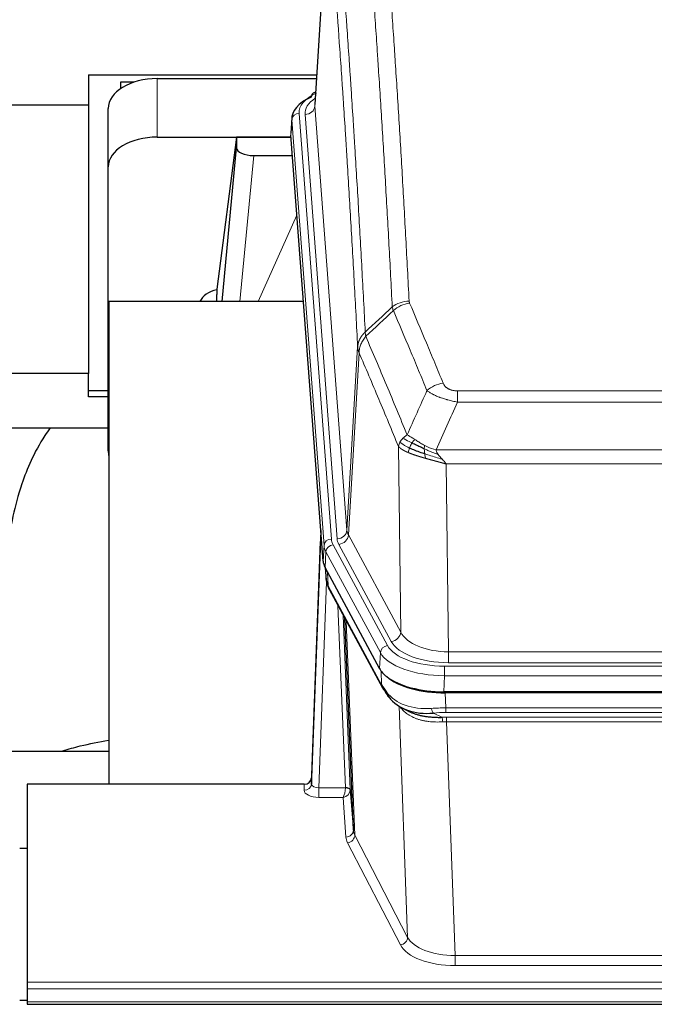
# Model space of a CAD drawing. Header units: inches. Extents: x 0 to 23760, y -13 to 16800.
# Tile 202 of 207: x 20482 to 20741, y 13654 to 14055. Entities that reach past the tile are written whole.
import ezdxf

# ---------------------------------------------------------------- set-up
doc = ezdxf.new("R2010")
doc.units = ezdxf.units.IN
doc.layers.add('254', color=7, linetype='Continuous', true_color=0xffffff)

msp = doc.modelspace()

# ---------------------------------------------------------------- linework, layer by layer
at = {"layer": '254', "color": 2, "linetype": 'Continuous', "lineweight": 25}
for p, q in [((20607.777, 14107.358), (20602.527, 14020.722)), ((20510.295, 14032.847), (20510.295, 14020.707)), ((20510.295, 14032.847), (20603.265, 14032.847)), ((20538.348, 14031.32), (20603.169, 14031.32)), ((20528.977, 14029.901), (20523.295, 14029.901)), ((20523.295, 14029.901), (20523.295, 14027.162)), ((20602.838, 14025.865), (20601.895, 14025.429)), ((20370.487, 14020.707), (20510.295, 14020.707)), ((20510.295, 14020.707), (20510.295, 13911.237)), ((20518.348, 13995.344), (20518.348, 14019.146)), ((20593.148, 14015.371), (20592.767, 14009.089)), ((20538.348, 14007.519), (20592.833, 14007.519)), ((20570.659, 14007.429), (20562.611, 13945.643)), ((20592.841, 14007.429), (20570.659, 14007.429)), ((20570.659, 14007.429), (20570.659, 14003.198)), ((20605.891, 13834.852), (20592.773, 14008.306)), ((20564.748, 13940.542), (20570.659, 14003.198)), ((20577.632, 13999.978), (20593.402, 13999.978)), ((20518.348, 13879.69), (20518.348, 13995.344)), ((20562.61, 13945.637), (20562.611, 13945.643)), ((20562.61, 13945.637), (20562.61, 13943.452)), ((20518.635, 13940.541), (20518.635, 13743.974)), ((20597.904, 13940.541), (20518.635, 13940.541)), ((20510.295, 13911.237), (20446.634, 13911.237)), ((20510.295, 13901.709), (20510.295, 13911.236)), ((20518.349, 13904.118), (20510.295, 13904.118)), ((20518.349, 13901.709), (20510.295, 13901.709)), ((20446.587, 13889.054), (20518.325, 13889.054)), ((20604.954, 13847.233), (20601.196, 13746.595)), ((20601.186, 13744.058), (20604.874, 13842.84)), ((20628.929, 13791.06), (20606.675, 13832.274)), ((20606.803, 13832.038), (20607.166, 13827.236)), ((20607.16, 13827.349), (20606.989, 13831.693)), ((20607.16, 13827.349), (20607.166, 13827.236)), ((20608.304, 13823.44), (20630.051, 13783.164)), ((20618.21, 13725.229), (20614.783, 13811.44)), ((20871.498, 13781.622), (20655.092, 13781.622)), ((20870.906, 13781.14), (20655.683, 13781.14)), ((20638.192, 13774.988), (20640.936, 13773.602)), ((20518.633, 13757.313), (20446.636, 13757.313)), ((20601.196, 13746.595), (20601.186, 13744.058)), ((20485.295, 13743.973), (20485.295, 13663.338)), ((20598.198, 13743.973), (20485.295, 13743.973)), ((20616.982, 13741.847), (20618.21, 13725.229)), ((20485.295, 13717.775), (20482.295, 13717.775)), ((20485.295, 13663.338), (20485.295, 13660.604)), ((20485.295, 13660.604), (20485.295, 13655.356)), ((20482.314, 13656.039), (20485.301, 13656.039)), ((20485.295, 13655.356), (20485.295, 13654.341)), ((20485.295, 13654.341), (21042.295, 13654.341))]:
    msp.add_line(p, q, dxfattribs=at)
at = {"layer": '254', "color": 110, "linetype": 'Continuous', "lineweight": 13}
for p, q in [((20607.779, 14106.736), (20602.531, 14020.146)), ((20538.348, 14007.519), (20538.348, 14031.32)), ((20602.531, 14020.146), (20615.597, 13847.373)), ((20593.153, 14014.585), (20592.773, 14008.306)), ((20606.264, 13841.224), (20593.153, 14014.585)), ((20596.147, 14017.155), (20609.258, 13843.794)), ((20598.539, 14016.72), (20611.605, 13843.947)), ((20577.632, 13999.978), (20572.025, 13940.542)), ((20579.437, 13940.542), (20595.233, 13975.764)), ((20615.597, 13847.373), (20619.974, 13922.05)), ((20620.53, 13919.716), (20616.179, 13845.464)), ((20660.624, 13904.169), (20865.966, 13904.169)), ((20660.624, 13899.605), (20660.624, 13904.169)), ((20865.966, 13899.605), (20660.624, 13899.605)), ((20637.531, 13805.921), (20636.573, 13881.572)), ((20651.892, 13880.126), (20874.698, 13880.126)), ((20870.585, 13874.382), (20656.005, 13874.382)), ((20656.005, 13874.382), (20656.973, 13797.886)), ((20616.179, 13845.464), (20637.531, 13805.921)), ((20605.891, 13834.852), (20606.264, 13841.224)), ((20607.049, 13838.647), (20606.675, 13832.274)), ((20629.223, 13797.581), (20607.049, 13838.647)), ((20609.955, 13841.503), (20632.129, 13800.438)), ((20633.655, 13802.112), (20612.303, 13841.656)), ((20606.805, 13832.033), (20607.16, 13827.349)), ((20607.726, 13830.328), (20607.945, 13824.77)), ((20607.309, 13826.378), (20604.178, 13742.526)), ((20607.945, 13824.77), (20629.692, 13784.494)), ((20614.984, 13742.613), (20611.962, 13816.664)), ((20614.089, 13812.724), (20616.982, 13741.847)), ((20615.329, 13810.429), (20618.796, 13723.219)), ((20656.973, 13797.886), (20869.616, 13797.886)), ((20656.973, 13793.472), (20656.973, 13797.886)), ((20628.929, 13791.06), (20629.223, 13797.581)), ((20629.692, 13784.494), (20629.515, 13790.13)), ((20655.385, 13792.048), (20871.205, 13792.048)), ((20655.385, 13788.143), (20655.385, 13792.048)), ((20869.616, 13793.472), (20656.973, 13793.472)), ((20655.385, 13788.143), (20655.092, 13781.622)), ((20871.205, 13788.143), (20655.385, 13788.143)), ((20655.683, 13781.14), (20655.874, 13775.049)), ((20640.281, 13681.604), (20636.845, 13775.744)), ((20655.874, 13773.184), (20655.874, 13775.049)), ((20655.874, 13775.049), (20870.716, 13775.049)), ((20650.85, 13772.955), (20654.303, 13771.21)), ((20870.716, 13773.184), (20655.874, 13773.184)), ((20656.216, 13769.376), (20656.216, 13771.241)), ((20656.216, 13771.241), (20870.374, 13771.241)), ((20656.216, 13769.376), (20659.69, 13674.2)), ((20870.374, 13769.376), (20656.216, 13769.376)), ((20598.187, 13741.525), (20598.198, 13743.973)), ((20604.178, 13742.526), (20604.178, 13738.611)), ((20604.178, 13742.526), (20614.983, 13742.526)), ((20604.178, 13738.611), (20614.02, 13738.611)), ((20615.214, 13722.462), (20614.02, 13738.611)), ((20618.796, 13723.219), (20640.281, 13681.604)), ((20637.373, 13678.541), (20615.887, 13720.155)), ((20659.69, 13674.2), (20866.9, 13674.2)), ((20659.69, 13674.2), (20659.69, 13670.099)), ((20866.9, 13670.099), (20659.69, 13670.099)), ((20485.295, 13663.338), (21042.295, 13663.338)), ((20485.295, 13660.604), (21042.295, 13660.604)), ((20485.295, 13655.356), (21042.295, 13655.356))]:
    msp.add_line(p, q, dxfattribs=at)
at = {"layer": '254', "color": 2, "linetype": 'Continuous', "lineweight": 25}
for centre, major_axis, ratio, start_param, end_param in [((20538.348, 14019.146), (-20, 0), 0.608706, 4.712389, 6.2831853), ((20620.167, 14014.868), (-27.03, 0.194), 0.4633579, 5.502135, 6.3212481), ((20603.153, 14022.705), (1.258, -2.724), 0.6272114, 3.1415983, 4.0254232), ((20538.348, 13995.344), (-20, 0), 0.608706, 4.712389, 6.2831853), ((20577.685, 14003.223), (7.027, 0.031), 0.4617281, 3.1395348, 4.7027345), ((20565.489, 13938.463), (10.208, 0), 0.7029015, 1.8567446, 2.8477011), ((20565.489, 13747.069), (-10.152, 515.136), 0.0020796, 5.0973651, 5.1034691), ((20538.348, 13879.69), (-20, 0), 0.608706, 0, 0.1694742), ((20632.911, 13835.291), (27.037, 0.006), 0.4611335, 3.1763491, 3.3855005), ((20634.954, 13807.56), (-27.174, 22.247), 0.2659529, 0.2482944, 0.2802745), ((20633.804, 13836.837), (26.161, 11.46), 0.4493681, 3.0159633, 3.1613144), ((20611.657, 13825.661), (3.584, 1.776), 0.8816114, 2.7716102, 3.1419462), ((20655.149, 13794.106), (27.023, 0.034), 0.4619935, 3.3853572, 3.670307), ((20655.709, 13793.615), (27.01, 0.015), 0.4618579, 3.6271853, 4.7111791), ((20655.149, 13794.106), (27.023, 0.034), 0.4619935, 3.670307, 4.7096668), ((20656.523, 13767.615), (-27.355, 20.182), 0.1876908, 0.3765826, 0.5974134), ((20633.571, 13785.065), (3.52, 1.9), 0.8606628, 3.1415888, 3.5094104), ((20653.827, 13764.752), (-23.434, 19.972), 0.1471226, 0.3626514, 0.5834823), ((20635.347, 13782.383), (3.195, 2.407), 0.6715965, 2.6043549, 3.391291), ((20655.621, 13796.432), (23.359, 16.381), 0.7286412, 3.1732971, 4.057134), ((20598.198, 13746.686), (3, 0.002), 0.9042699, 4.7116987, 6.2488686)]:
    msp.add_ellipse(centre, major_axis=major_axis, ratio=ratio, start_param=start_param, end_param=end_param, dxfattribs=at)
at = {"layer": '254', "color": 110, "linetype": 'Continuous', "lineweight": 13}
for centre, major_axis, ratio, start_param, end_param in [((20620.167, 14017.529), (-24.034, 0.016), 0.461198, 5.4992389, 6.318352), ((20622.558, 14017.094), (-24.034, 0.016), 0.461198, 5.6862399, 6.318352), ((20603.153, 14022.705), (1.258, -2.724), 0.6272114, 2.6666598, 3.1415983), ((20598.539, 14020.268), (3.989, 0.302), 0.8864705, 4.6454478, 6.1638843), ((20596.147, 14014.494), (2.991, 0.226), 0.8864705, 1.5038552, 3.0222916), ((20640.928, 13932.421), (-9.987, -0.512), 0.8285973, 4.6699673, 5.4273767), ((20641.115, 13931.629), (-9.188, -3.948), 0.8056434, 4.3791539, 5.1247913), ((20654.777, 13899.167), (-9.245, -3.812), 0.7933159, 4.3962573, 5.1392153), ((20604.874, 13840.687), (0.214, 6.443), 0.0117452, 0.5090713, 1.2305416), ((20611.605, 13847.495), (3.989, 0.302), 0.8864705, 4.6454478, 6.1638843), ((20635.623, 13847.885), (20.038, 0.241), 0.4621297, 3.1708089, 3.3799603), ((20607.872, 13842.748), (2.998, -0.112), 0.4302668, 3.1576572, 3.7226285), ((20609.258, 13841.133), (2.991, 0.226), 0.8864705, 1.5038552, 3.0222916), ((20633.276, 13844.185), (24.033, 0.005), 0.4611335, 3.1763491, 3.3855005), ((20635.623, 13844.337), (24.033, 0.005), 0.4611335, 3.1763491, 3.3855005), ((20612.303, 13845.204), (3.52, 1.9), 0.8606628, 4.2773553, 5.7957917), ((20633.276, 13841.524), (-27.028, 0.171), 0.4605352, 0.0378207, 0.2469722), ((20609.955, 13838.842), (2.64, 1.425), 0.8606628, 1.1357626, 2.6541991), ((20634.954, 13807.56), (-27.538, 20.422), 0.1820487, 0.3394763, 0.3714566), ((20611.824, 13825.34), (3.52, 1.9), 0.8606628, 2.7414655, 3.1415888), ((20633.655, 13805.661), (3.52, 1.9), 0.8606628, 4.2773553, 5.7957917), ((20656.894, 13808.493), (-20.002, 0.126), 0.5302672, 0.2567917, 1.5781041), ((20656.894, 13804.945), (-24.002, 0.049), 0.477994, 0.2537759, 1.5750883), ((20632.129, 13797.777), (2.64, 1.425), 0.8606628, 1.1357626, 2.6541991), ((20655.436, 13803.145), (24.02, 0.03), 0.4619935, 3.3853572, 4.7096668), ((20655.436, 13800.484), (-27.018, 0.111), 0.4567867, 0.246464, 1.5707737), ((20633.571, 13785.065), (3.52, 1.9), 0.8606628, 2.7414655, 3.1415888), ((20655.621, 13796.432), (25.329, 12.681), 0.6929209, 3.2824386, 4.1662755), ((20656.523, 13767.615), (-27.015, 0.091), 0.2751837, 4.7373543, 4.9581852), ((20650.85, 13776.79), (-0.368, 3.983), 0.2964475, 2.0527062, 2.8396422), ((20656.523, 13763.78), (-23.017, 0.318), 0.4083138, 4.7462544, 4.9670852), ((20657.006, 13761.429), (-24.025, 0.387), 0.4081206, 4.7518286, 4.8316761), ((20654.303, 13767.375), (0.131, -3.998), 0.1099517, 2.0830946, 2.8518059), ((20657.006, 13757.593), (-20.023, 0.877), 0.5868264, 4.777515, 4.8573625), ((20598.187, 13744.149), (-3, 0.013), 0.8746179, 1.5745081, 3.1116779), ((20604.191, 13744.149), (3.004, 0.138), 0.5390598, 3.1127167, 4.683513), ((20614.02, 13741.235), (0.506, 2.997), 0.2740591, 3.694004, 5.2037138), ((20614.02, 13741.235), (2.669, 1.608), 0.8008031, 4.262859, 5.7725688), ((20613.984, 13742.581), (-1.001, 0.011), 0.9036677, 3.0924533, 3.1882188), ((20614.983, 13741.665), (1.996, -0.13), 0.4297663, 0.0674602, 1.5988341), ((20614.984, 13741.752), (1.998, 0.082), 0.4302193, 0.0160628, 1.553239), ((20613.984, 13741.72), (2.996, 0.15), 0.8842154, 6.1784611, 6.2742266), ((20604.191, 13741.525), (6.003, 0.008), 0.4854373, 3.1388974, 4.7096937), ((20615.214, 13725.086), (-2.992, -0.221), 0.8740585, 1.5062672, 3.1117425), ((20638.213, 13722.86), (-23.014, 0.002), 0.4845187, 0.0358431, 0.2451673), ((20615.887, 13722.779), (-2.666, -1.376), 0.8484453, 1.1579292, 2.76165), ((20638.213, 13725.484), (-20.016, 0.121), 0.4848834, 0.0387668, 0.248091), ((20637.373, 13681.165), (-2.666, -1.376), 0.8484453, 1.1579292, 2.76165), ((20659.696, 13683.874), (-20.013, 0.104), 0.483363, 0.2476114, 1.5729934), ((20659.696, 13681.25), (23.012, 0.004), 0.4845836, 3.3866449, 4.7120269)]:
    msp.add_ellipse(centre, major_axis=major_axis, ratio=ratio, start_param=start_param, end_param=end_param, dxfattribs=at)
for points, knots in [([(20628.969, 14123.362), (20629.527, 14116.742), (20630.627, 14103.252), (20632.235, 14082.267), (20633.277, 14067.778), (20634.048, 14056.723), (20634.431, 14051.149), (20634.809, 14045.505), (20635.06, 14041.726), (20635.185, 14039.829), (20635.809, 14030.305), (20636.3, 14022.563), (20637.026, 14010.768), (20637.265, 14006.806), (20637.741, 13998.824), (20637.977, 13994.802), (20638.679, 13982.65), (20639.6, 13966.207), (20640.49, 13949.289), (20640.928, 13940.71)], [0, 0, 0, 0, 0.125, 0.25, 0.375, 0.375, 0.4375, 0.46875, 0.46875, 0.5, 0.5, 0.625, 0.625, 0.6875, 0.6875, 0.75, 0.75, 0.875, 1, 1, 1, 1]), ([(20634.06, 13938.334), (20633.622, 13946.902), (20632.731, 13963.801), (20631.809, 13980.224), (20631.106, 13992.362), (20630.869, 13996.379), (20630.393, 14004.352), (20630.153, 14008.309), (20629.426, 14020.09), (20628.935, 14027.823), (20628.31, 14037.336), (20628.185, 14039.231), (20627.933, 14043.005), (20627.554, 14048.643), (20627.171, 14054.211), (20626.4, 14065.252), (20625.356, 14079.725), (20623.746, 14100.685), (20622.644, 14114.16), (20622.086, 14120.772)], [0, 0, 0, 0, 0.125, 0.25, 0.25, 0.3125, 0.3125, 0.375, 0.375, 0.5, 0.5, 0.53125, 0.53125, 0.5625, 0.625, 0.625, 0.75, 0.875, 1, 1, 1, 1]), ([(20610.834, 14113.352), (20611.406, 14106.661), (20612.533, 14093.018), (20614.179, 14071.777), (20615.245, 14057.098), (20616.033, 14045.894), (20616.425, 14040.244), (20616.876, 14033.566), (20617.068, 14030.687), (20617.196, 14028.763), (20617.26, 14027.799), (20617.579, 14022.969), (20617.959, 14017.125), (20618.397, 14010.225), (20618.583, 14007.25), (20618.707, 14005.263), (20618.769, 14004.267), (20619.326, 13995.289), (20620.298, 13979.082), (20621.709, 13954.029), (20622.617, 13936.833), (20623.063, 13928.112)], [0, 0, 0, 0, 0.125, 0.25, 0.375, 0.375, 0.4375, 0.46875, 0.484375, 0.484375, 0.5, 0.5, 0.5625, 0.59375, 0.609375, 0.609375, 0.625, 0.625, 0.75, 0.875, 1, 1, 1, 1]), ([(20619.974, 13922.05), (20619.529, 13930.744), (20618.623, 13947.886), (20617.217, 13972.86), (20616.247, 13989.018), (20615.692, 13997.968), (20615.63, 13998.961), (20615.506, 14000.942), (20615.32, 14003.908), (20614.884, 14010.787), (20614.505, 14016.613), (20614.187, 14021.429), (20614.123, 14022.39), (20613.996, 14024.308), (20613.804, 14027.179), (20613.354, 14033.837), (20612.963, 14039.47), (20612.177, 14050.641), (20611.114, 14065.278), (20609.473, 14086.459), (20608.349, 14100.063), (20607.779, 14106.736)], [0, 0, 0, 0, 0.125, 0.25, 0.375, 0.375, 0.390625, 0.390625, 0.40625, 0.4375, 0.5, 0.5, 0.515625, 0.515625, 0.53125, 0.5625, 0.625, 0.625, 0.75, 0.875, 1, 1, 1, 1]), ([(20641.115, 13939.915), (20641.059, 13940.046), (20641.016, 13940.178), (20640.954, 13940.443), (20640.935, 13940.576), (20640.928, 13940.71)], [0, 0, 0, 0, 0.5, 0.5, 1, 1, 1, 1]), ([(20641.115, 13939.915), (20643.401, 13934.574), (20645.682, 13929.188), (20649.097, 13921.04), (20650.235, 13918.312), (20652.507, 13912.835), (20653.643, 13910.084), (20654.777, 13907.323)], [0, 0, 0, 0, 0.5, 0.5, 0.75, 0.75, 1, 1, 1, 1]), ([(20648.197, 13904.265), (20647.061, 13907.024), (20645.925, 13909.772), (20643.649, 13915.245), (20642.511, 13917.97), (20639.091, 13926.11), (20636.807, 13931.492), (20634.519, 13936.828)], [0, 0, 0, 0, 0.25, 0.25, 0.5, 0.5, 1, 1, 1, 1]), ([(20619.974, 13922.05), (20619.975, 13922.065), (20619.977, 13922.095), (20619.98, 13922.14), (20619.983, 13922.184), (20619.987, 13922.229), (20619.991, 13922.274), (20619.995, 13922.319), (20619.999, 13922.364), (20620.004, 13922.408), (20620.008, 13922.453), (20620.013, 13922.498), (20620.019, 13922.542), (20620.024, 13922.587), (20620.03, 13922.632), (20620.036, 13922.676), (20620.043, 13922.721), (20620.049, 13922.766), (20620.056, 13922.81), (20620.063, 13922.855), (20620.071, 13922.899), (20620.078, 13922.944), (20620.086, 13922.988), (20620.094, 13923.032), (20620.103, 13923.077), (20620.111, 13923.121), (20620.12, 13923.165), (20620.129, 13923.21), (20620.139, 13923.254), (20620.148, 13923.298), (20620.158, 13923.342), (20620.168, 13923.386), (20620.179, 13923.43), (20620.189, 13923.474), (20620.2, 13923.518), (20620.211, 13923.562), (20620.223, 13923.606), (20620.234, 13923.65), (20620.246, 13923.694), (20620.258, 13923.737), (20620.271, 13923.781), (20620.283, 13923.825), (20620.296, 13923.868), (20620.309, 13923.912), (20620.323, 13923.955), (20620.336, 13923.999), (20620.35, 13924.042), (20620.364, 13924.085), (20620.378, 13924.129), (20620.393, 13924.172), (20620.408, 13924.215), (20620.423, 13924.258), (20620.438, 13924.301), (20620.454, 13924.344), (20620.469, 13924.387), (20620.485, 13924.43), (20620.502, 13924.473), (20620.518, 13924.515), (20620.535, 13924.558), (20620.552, 13924.6), (20620.569, 13924.643), (20620.587, 13924.685), (20620.604, 13924.728), (20620.622, 13924.77), (20620.641, 13924.812), (20620.659, 13924.854), (20620.678, 13924.896), (20620.697, 13924.938), (20620.716, 13924.98), (20620.735, 13925.022), (20620.755, 13925.063), (20620.775, 13925.105), (20620.795, 13925.147), (20620.815, 13925.188), (20620.835, 13925.229), (20620.856, 13925.271), (20620.883, 13925.324), (20620.917, 13925.389), (20620.958, 13925.466), (20621, 13925.542), (20621.042, 13925.618), (20621.085, 13925.694), (20621.129, 13925.77), (20621.174, 13925.845), (20621.22, 13925.92), (20621.266, 13925.995), (20621.313, 13926.069), (20621.361, 13926.143), (20621.41, 13926.216), (20621.459, 13926.29), (20621.509, 13926.363), (20621.56, 13926.435), (20621.612, 13926.507), (20621.664, 13926.579), (20621.718, 13926.65), (20621.772, 13926.721), (20621.826, 13926.792), (20621.881, 13926.862), (20621.938, 13926.932), (20621.994, 13927.001), (20622.052, 13927.07), (20622.11, 13927.139), (20622.169, 13927.207), (20622.228, 13927.274), (20622.289, 13927.341), (20622.35, 13927.408), (20622.411, 13927.475), (20622.474, 13927.54), (20622.537, 13927.606), (20622.6, 13927.671), (20622.664, 13927.735), (20622.729, 13927.799), (20622.795, 13927.863), (20622.861, 13927.926), (20622.928, 13927.988), (20622.995, 13928.05), (20623.041, 13928.091), (20623.063, 13928.112)], [0, 0, 0, 0, 0.0066687, 0.0133374, 0.0200061, 0.0266746, 0.0333432, 0.0400116, 0.0466801, 0.0533484, 0.0600168, 0.066685, 0.0733532, 0.0800214, 0.0866895, 0.0933575, 0.1000255, 0.1066935, 0.1133614, 0.1200292, 0.126697, 0.1333647, 0.1400324, 0.1467001, 0.1533676, 0.1600352, 0.1667026, 0.1733701, 0.1800374, 0.1867047, 0.193372, 0.2000392, 0.2067064, 0.2133735, 0.2200405, 0.2267075, 0.2333745, 0.2400414, 0.2467082, 0.253375, 0.2600418, 0.2667085, 0.2733751, 0.2800417, 0.2867082, 0.2933747, 0.3000412, 0.3067075, 0.3133739, 0.3200401, 0.3267064, 0.3333725, 0.3400387, 0.3467047, 0.3533708, 0.3600367, 0.3667026, 0.3733685, 0.3800343, 0.3867001, 0.3933658, 0.4000315, 0.4066971, 0.4133626, 0.4200281, 0.4266936, 0.433359, 0.4400243, 0.4466896, 0.4533549, 0.4600201, 0.4666852, 0.4733503, 0.4800154, 0.4866804, 0.4933453, 0.5000102, 0.5125098, 0.5250093, 0.5375088, 0.5500082, 0.5625077, 0.5750071, 0.5875066, 0.600006, 0.6125054, 0.6250049, 0.6375043, 0.6500037, 0.6625032, 0.6750026, 0.6875021, 0.7000016, 0.7125011, 0.7250006, 0.7375001, 0.7499997, 0.7624993, 0.7749989, 0.7874985, 0.7999982, 0.812498, 0.8249977, 0.8374975, 0.8499974, 0.8624973, 0.8749972, 0.8874972, 0.8999973, 0.9124974, 0.9249976, 0.9374978, 0.9499981, 0.9624985, 0.9749989, 0.9874994, 1, 1, 1, 1]), ([(20620.53, 13919.716), (20620.552, 13920.3), (20620.629, 13920.887), (20620.893, 13922.054), (20621.079, 13922.633), (20621.55, 13923.764), (20621.836, 13924.317), (20622.494, 13925.381), (20622.867, 13925.891), (20623.275, 13926.374)], [0, 0, 0, 0, 0.25, 0.25, 0.5, 0.5, 0.75, 0.75, 1, 1, 1, 1]), ([(20623.275, 13926.374), (20623.2, 13926.668), (20623.158, 13926.971), (20623.1, 13927.561), (20623.084, 13927.848), (20623.063, 13928.112)], [0, 0, 0, 0, 0.5, 0.5, 1, 1, 1, 1]), ([(20623.275, 13926.374), (20626.098, 13919.819), (20628.913, 13913.195), (20633.127, 13903.156), (20634.53, 13899.792), (20637.332, 13893.03), (20638.732, 13889.632), (20640.129, 13886.217)], [0, 0, 0, 0, 0.5, 0.5, 0.75, 0.75, 1, 1, 1, 1]), ([(20620.53, 13919.716), (20620.525, 13919.729), (20620.515, 13919.754), (20620.5, 13919.792), (20620.485, 13919.831), (20620.47, 13919.87), (20620.454, 13919.91), (20620.439, 13919.951), (20620.423, 13919.992), (20620.408, 13920.034), (20620.393, 13920.077), (20620.377, 13920.12), (20620.362, 13920.164), (20620.347, 13920.208), (20620.331, 13920.253), (20620.316, 13920.299), (20620.301, 13920.345), (20620.286, 13920.392), (20620.271, 13920.439), (20620.256, 13920.487), (20620.242, 13920.536), (20620.227, 13920.585), (20620.213, 13920.635), (20620.199, 13920.686), (20620.185, 13920.737), (20620.172, 13920.789), (20620.158, 13920.841), (20620.137, 13920.926), (20620.112, 13921.038), (20620.083, 13921.175), (20620.06, 13921.302), (20620.04, 13921.419), (20620.024, 13921.526), (20620.012, 13921.624), (20620.002, 13921.711), (20619.994, 13921.788), (20619.988, 13921.855), (20619.983, 13921.912), (20619.98, 13921.959), (20619.977, 13921.996), (20619.976, 13922.023), (20619.975, 13922.04), (20619.974, 13922.048), (20619.974, 13922.05)], [0, 0, 0, 0, 0.0155037, 0.0313049, 0.0474035, 0.0637997, 0.0804935, 0.097485, 0.1147743, 0.1323613, 0.1502462, 0.1684289, 0.1869096, 0.2056883, 0.224765, 0.2441397, 0.2638126, 0.2837835, 0.3040527, 0.32462, 0.3454856, 0.3666494, 0.3881116, 0.409872, 0.4319308, 0.454288, 0.4769435, 0.4998975, 0.5635611, 0.6228928, 0.6778927, 0.7285606, 0.7748966, 0.8169007, 0.8545729, 0.8879131, 0.9169214, 0.9415977, 0.9619421, 0.9779545, 0.989635, 0.9969835, 1, 1, 1, 1]), ([(20636.573, 13881.572), (20635.242, 13884.812), (20633.91, 13888.038), (20631.242, 13894.458), (20629.907, 13897.652), (20625.896, 13907.188), (20623.216, 13913.484), (20620.53, 13919.716)], [0, 0, 0, 0, 0.25, 0.25, 0.5, 0.5, 1, 1, 1, 1]), ([(20660.624, 13904.169), (20660.441, 13904.169), (20660.259, 13904.173), (20659.895, 13904.192), (20659.715, 13904.206), (20659.36, 13904.244), (20659.184, 13904.268), (20658.837, 13904.327), (20658.666, 13904.361), (20658.455, 13904.411), (20658.413, 13904.422), (20658.33, 13904.443), (20658.205, 13904.476), (20658.084, 13904.512), (20657.845, 13904.586), (20657.537, 13904.696), (20657.25, 13904.823), (20657.077, 13904.908), (20657.043, 13904.925), (20656.975, 13904.96), (20656.941, 13904.978), (20656.841, 13905.032), (20656.776, 13905.069), (20656.587, 13905.182), (20656.467, 13905.261), (20656.24, 13905.423), (20656.133, 13905.507), (20655.931, 13905.68), (20655.835, 13905.769), (20655.722, 13905.883), (20655.7, 13905.906), (20655.656, 13905.952), (20655.634, 13905.975), (20655.57, 13906.045), (20655.53, 13906.092), (20655.411, 13906.234), (20655.337, 13906.33), (20655.2, 13906.523), (20655.137, 13906.621), (20654.96, 13906.917), (20654.861, 13907.118), (20654.777, 13907.323)], [0, 0, 0, 0, 0.0625, 0.0625, 0.125, 0.125, 0.1875, 0.1875, 0.25, 0.25, 0.265625, 0.265625, 0.28125, 0.3125, 0.3125, 0.375, 0.4375, 0.4375, 0.453125, 0.453125, 0.46875, 0.46875, 0.5, 0.5, 0.5625, 0.5625, 0.625, 0.625, 0.6875, 0.6875, 0.703125, 0.703125, 0.71875, 0.71875, 0.75, 0.75, 0.8125, 0.8125, 0.875, 0.875, 1, 1, 1, 1]), ([(20660.624, 13899.605), (20660.289, 13899.666), (20659.956, 13899.729), (20659.293, 13899.863), (20658.964, 13899.932), (20657.988, 13900.15), (20657.351, 13900.306), (20656.648, 13900.495), (20656.57, 13900.516), (20656.415, 13900.559), (20656.337, 13900.58), (20656.106, 13900.645), (20655.953, 13900.689), (20655.498, 13900.823), (20654.903, 13901.005), (20654.331, 13901.197), (20653.909, 13901.344), (20653.701, 13901.419), (20653.495, 13901.494), (20653.359, 13901.545), (20653.291, 13901.57), (20652.686, 13901.801), (20652.178, 13902.011), (20651.459, 13902.335), (20651.226, 13902.444), (20650.888, 13902.61), (20650.777, 13902.665), (20650.558, 13902.777), (20650.45, 13902.833), (20649.923, 13903.115), (20649.535, 13903.343), (20648.82, 13903.802), (20648.494, 13904.033), (20648.197, 13904.265)], [0, 0, 0, 0, 0.0625, 0.0625, 0.125, 0.125, 0.25, 0.25, 0.265625, 0.265625, 0.28125, 0.28125, 0.3125, 0.3125, 0.375, 0.4375, 0.4375, 0.46875, 0.484375, 0.484375, 0.5, 0.5, 0.625, 0.625, 0.6875, 0.6875, 0.71875, 0.71875, 0.75, 0.75, 0.875, 0.875, 1, 1, 1, 1]), ([(20638.422, 13884.873), (20638.668, 13885.117), (20638.935, 13885.352), (20639.505, 13885.802), (20639.809, 13886.016), (20640.129, 13886.217)], [0, 0, 0, 0, 0.5, 0.5, 1, 1, 1, 1]), ([(20643.305, 13884.322), (20643.006, 13884.516), (20642.716, 13884.704), (20641.589, 13885.424), (20640.822, 13885.89), (20640.129, 13886.217)], [0, 0, 0, 0, 0.25, 0.25, 1, 1, 1, 1]), ([(20636.573, 13881.572), (20636.63, 13881.857), (20636.712, 13882.145), (20636.926, 13882.717), (20637.057, 13883.003), (20637.212, 13883.285)], [0, 0, 0, 0, 0.5, 0.5, 1, 1, 1, 1]), ([(20637.212, 13883.285), (20637.368, 13883.56), (20637.548, 13883.831), (20637.953, 13884.363), (20638.177, 13884.622), (20638.422, 13884.873)], [0, 0, 0, 0, 0.5, 0.5, 1, 1, 1, 1]), ([(20641.095, 13880.869), (20640.66, 13881.073), (20640.25, 13881.277), (20638.72, 13882.092), (20637.824, 13882.701), (20637.212, 13883.285)], [0, 0, 0, 0, 0.25, 0.25, 1, 1, 1, 1]), ([(20642.08, 13882.942), (20641.709, 13883.13), (20641.352, 13883.312), (20639.992, 13884.018), (20639.121, 13884.49), (20638.422, 13884.873)], [0, 0, 0, 0, 0.25, 0.25, 1, 1, 1, 1]), ([(20641.095, 13880.869), (20641.126, 13880.957), (20641.158, 13881.046), (20641.292, 13881.403), (20641.405, 13881.674), (20641.655, 13882.202), (20641.791, 13882.46), (20641.982, 13882.785), (20642.031, 13882.864), (20642.08, 13882.942)], [0, 0, 0, 0, 0.125, 0.125, 0.5, 0.5, 0.875, 0.875, 1, 1, 1, 1]), ([(20642.08, 13882.942), (20642.179, 13883.097), (20642.281, 13883.245), (20642.537, 13883.589), (20642.695, 13883.773), (20643.005, 13884.088), (20643.159, 13884.22), (20643.305, 13884.322)], [0, 0, 0, 0, 0.25, 0.25, 0.625, 0.625, 1, 1, 1, 1]), ([(20647.274, 13881.914), (20647.094, 13882.01), (20646.915, 13882.108), (20646.208, 13882.502), (20645.694, 13882.809), (20644.7, 13883.423), (20644.22, 13883.73), (20643.606, 13884.127), (20643.454, 13884.225), (20643.305, 13884.322)], [0, 0, 0, 0, 0.125, 0.125, 0.5, 0.5, 0.875, 0.875, 1, 1, 1, 1]), ([(20647.124, 13880.545), (20647.122, 13880.7), (20647.124, 13880.848), (20647.137, 13881.191), (20647.153, 13881.375), (20647.201, 13881.687), (20647.234, 13881.817), (20647.274, 13881.914)], [0, 0, 0, 0, 0.25, 0.25, 0.625, 0.625, 1, 1, 1, 1]), ([(20651.892, 13880.126), (20650.672, 13880.392), (20649.496, 13880.834), (20648.002, 13881.537), (20647.635, 13881.723), (20647.274, 13881.914)], [0, 0, 0, 0, 0.75, 0.75, 1, 1, 1, 1]), ([(20640.605, 13879.023), (20640.593, 13879.028), (20640.57, 13879.038), (20640.535, 13879.053), (20640.499, 13879.068), (20640.464, 13879.083), (20640.427, 13879.099), (20640.391, 13879.115), (20640.354, 13879.131), (20640.316, 13879.147), (20640.279, 13879.163), (20640.241, 13879.18), (20640.202, 13879.197), (20640.164, 13879.214), (20640.124, 13879.231), (20640.085, 13879.249), (20640.045, 13879.267), (20640.005, 13879.285), (20639.965, 13879.303), (20639.924, 13879.322), (20639.883, 13879.34), (20639.842, 13879.359), (20639.8, 13879.379), (20639.758, 13879.398), (20639.716, 13879.418), (20639.673, 13879.438), (20639.631, 13879.458), (20639.588, 13879.478), (20639.545, 13879.499), (20639.501, 13879.52), (20639.457, 13879.541), (20639.414, 13879.563), (20639.37, 13879.584), (20639.325, 13879.606), (20639.281, 13879.628), (20639.236, 13879.651), (20639.191, 13879.673), (20639.146, 13879.696), (20639.101, 13879.72), (20639.056, 13879.743), (20639.011, 13879.767), (20638.965, 13879.791), (20638.919, 13879.815), (20638.874, 13879.839), (20638.828, 13879.864), (20638.782, 13879.889), (20638.736, 13879.914), (20638.69, 13879.94), (20638.644, 13879.966), (20638.597, 13879.992), (20638.551, 13880.018), (20638.505, 13880.045), (20638.459, 13880.071), (20638.413, 13880.099), (20638.366, 13880.126), (20638.32, 13880.154), (20638.274, 13880.182), (20638.228, 13880.21), (20638.182, 13880.238), (20638.136, 13880.267), (20638.09, 13880.296), (20638.044, 13880.325), (20637.998, 13880.355), (20637.953, 13880.385), (20637.907, 13880.415), (20637.862, 13880.446), (20637.817, 13880.476), (20637.772, 13880.507), (20637.727, 13880.539), (20637.683, 13880.57), (20637.638, 13880.602), (20637.594, 13880.634), (20637.55, 13880.667), (20637.506, 13880.699), (20637.463, 13880.732), (20637.42, 13880.766), (20637.377, 13880.799), (20637.335, 13880.833), (20637.292, 13880.867), (20637.25, 13880.902), (20637.209, 13880.936), (20637.168, 13880.971), (20637.127, 13881.007), (20637.087, 13881.042), (20637.047, 13881.078), (20637.007, 13881.114), (20636.968, 13881.151), (20636.93, 13881.188), (20636.892, 13881.225), (20636.854, 13881.262), (20636.817, 13881.3), (20636.78, 13881.338), (20636.744, 13881.376), (20636.709, 13881.415), (20636.674, 13881.453), (20636.639, 13881.492), (20636.606, 13881.532), (20636.584, 13881.558), (20636.573, 13881.572)], [0, 0, 0, 0, 0.0060657, 0.012223, 0.0184718, 0.0248123, 0.0312443, 0.0377679, 0.0443831, 0.0510899, 0.0578883, 0.0647782, 0.0717598, 0.0788329, 0.0859977, 0.093254, 0.1006019, 0.1080414, 0.1155725, 0.1231952, 0.1309095, 0.1387154, 0.1466129, 0.1546019, 0.1626826, 0.1708549, 0.1791188, 0.1874742, 0.1959213, 0.20446, 0.2130903, 0.2218121, 0.2306256, 0.2395307, 0.2485274, 0.2576156, 0.2667955, 0.276067, 0.2854301, 0.2948848, 0.3044311, 0.314069, 0.3237985, 0.3336196, 0.3435324, 0.3535367, 0.3636326, 0.3738202, 0.3840993, 0.3944701, 0.4049324, 0.4154864, 0.426132, 0.4368691, 0.4476979, 0.4586183, 0.4696303, 0.480734, 0.4919292, 0.503216, 0.5145945, 0.5260645, 0.5376262, 0.5492795, 0.5610244, 0.5728609, 0.584789, 0.5968087, 0.60892, 0.621123, 0.6334175, 0.6458037, 0.6582815, 0.6708509, 0.6835119, 0.6962645, 0.7091087, 0.7220445, 0.735072, 0.748191, 0.7614017, 0.774704, 0.7880979, 0.8015834, 0.8151605, 0.8288293, 0.8425896, 0.8564416, 0.8703852, 0.8844204, 0.8985472, 0.9127656, 0.9270756, 0.9414773, 0.9559705, 0.9705554, 0.9852319, 1, 1, 1, 1]), ([(20640.605, 13879.023), (20640.64, 13879.204), (20640.683, 13879.409), (20640.788, 13879.855), (20640.851, 13880.096), (20640.977, 13880.518), (20641.033, 13880.692), (20641.095, 13880.869)], [0, 0, 0, 0, 0.375, 0.375, 0.75, 0.75, 1, 1, 1, 1]), ([(20647.607, 13876.692), (20647.585, 13876.698), (20647.541, 13876.71), (20647.475, 13876.729), (20647.41, 13876.748), (20647.343, 13876.767), (20647.277, 13876.785), (20647.211, 13876.804), (20647.145, 13876.823), (20647.079, 13876.842), (20647.012, 13876.861), (20646.946, 13876.881), (20646.879, 13876.9), (20646.813, 13876.919), (20646.746, 13876.938), (20646.68, 13876.958), (20646.613, 13876.977), (20646.547, 13876.996), (20646.48, 13877.016), (20646.413, 13877.035), (20646.346, 13877.055), (20646.279, 13877.075), (20646.212, 13877.094), (20646.146, 13877.114), (20646.079, 13877.134), (20646.012, 13877.154), (20645.945, 13877.174), (20645.878, 13877.194), (20645.811, 13877.214), (20645.744, 13877.234), (20645.677, 13877.254), (20645.609, 13877.274), (20645.542, 13877.294), (20645.475, 13877.315), (20645.408, 13877.335), (20645.341, 13877.356), (20645.274, 13877.376), (20645.207, 13877.397), (20645.14, 13877.417), (20645.073, 13877.438), (20645.006, 13877.459), (20644.938, 13877.479), (20644.871, 13877.5), (20644.804, 13877.521), (20644.737, 13877.542), (20644.67, 13877.563), (20644.603, 13877.584), (20644.536, 13877.605), (20644.469, 13877.627), (20644.402, 13877.648), (20644.336, 13877.669), (20644.269, 13877.691), (20644.202, 13877.712), (20644.135, 13877.734), (20644.068, 13877.755), (20644.002, 13877.777), (20643.935, 13877.799), (20643.868, 13877.82), (20643.802, 13877.842), (20643.735, 13877.864), (20643.669, 13877.886), (20643.603, 13877.908), (20643.536, 13877.93), (20643.47, 13877.953), (20643.404, 13877.975), (20643.338, 13877.997), (20643.272, 13878.02), (20643.206, 13878.042), (20643.14, 13878.065), (20643.074, 13878.087), (20643.008, 13878.11), (20642.943, 13878.132), (20642.877, 13878.155), (20642.812, 13878.178), (20642.746, 13878.201), (20642.681, 13878.224), (20642.616, 13878.247), (20642.551, 13878.27), (20642.486, 13878.293), (20642.421, 13878.317), (20642.357, 13878.34), (20642.292, 13878.364), (20642.227, 13878.387), (20642.163, 13878.411), (20642.099, 13878.434), (20642.035, 13878.458), (20641.971, 13878.482), (20641.907, 13878.506), (20641.843, 13878.529), (20641.78, 13878.553), (20641.717, 13878.578), (20641.653, 13878.602), (20641.59, 13878.626), (20641.527, 13878.65), (20641.465, 13878.675), (20641.402, 13878.699), (20641.34, 13878.723), (20641.277, 13878.748), (20641.215, 13878.773), (20641.153, 13878.797), (20641.092, 13878.822), (20641.03, 13878.847), (20640.969, 13878.872), (20640.907, 13878.897), (20640.846, 13878.922), (20640.786, 13878.947), (20640.725, 13878.973), (20640.665, 13878.998), (20640.625, 13879.015), (20640.605, 13879.023)], [0, 0, 0, 0, 0.0082024, 0.0164263, 0.0246716, 0.0329384, 0.0412265, 0.0495362, 0.0578672, 0.0662198, 0.0745938, 0.0829892, 0.0914062, 0.0998446, 0.1083045, 0.1167859, 0.1252887, 0.1338131, 0.1423589, 0.1509263, 0.1595151, 0.1681255, 0.1767574, 0.1854108, 0.1940858, 0.2027822, 0.2115002, 0.2202398, 0.2290008, 0.2377835, 0.2465876, 0.2554134, 0.2642606, 0.2731295, 0.2820199, 0.2909319, 0.2998654, 0.3088206, 0.3177973, 0.3267956, 0.3358154, 0.3448569, 0.35392, 0.3630047, 0.3721109, 0.3812388, 0.3903883, 0.3995594, 0.4087522, 0.4179665, 0.4272025, 0.4364601, 0.4457393, 0.4550402, 0.4643627, 0.4737069, 0.4830727, 0.4924601, 0.5018692, 0.5113, 0.5207524, 0.5302265, 0.5397222, 0.5492397, 0.5587788, 0.5683395, 0.577922, 0.5875261, 0.5971519, 0.6067994, 0.6164686, 0.6261595, 0.6358721, 0.6456064, 0.6553624, 0.6651401, 0.6749395, 0.6847606, 0.6946034, 0.704468, 0.7143542, 0.7242622, 0.734192, 0.7441434, 0.7541166, 0.7641115, 0.7741282, 0.7841666, 0.7942268, 0.8043087, 0.8144123, 0.8245377, 0.8346848, 0.8448538, 0.8550444, 0.8652568, 0.875491, 0.885747, 0.8960247, 0.9063242, 0.9166455, 0.9269886, 0.9373534, 0.9477401, 0.9581485, 0.9685787, 0.9790306, 0.9895044, 1, 1, 1, 1]), ([(20652.763, 13878.227), (20651.352, 13878.75), (20649.916, 13879.333), (20648.045, 13880.137), (20647.581, 13880.341), (20647.124, 13880.545)], [0, 0, 0, 0, 0.75, 0.75, 1, 1, 1, 1]), ([(20647.293, 13878.485), (20647.281, 13878.572), (20647.269, 13878.659), (20647.224, 13879.012), (20647.195, 13879.281), (20647.152, 13879.807), (20647.136, 13880.064), (20647.126, 13880.388), (20647.125, 13880.467), (20647.124, 13880.545)], [0, 0, 0, 0, 0.125, 0.125, 0.5, 0.5, 0.875, 0.875, 1, 1, 1, 1]), ([(20647.607, 13876.692), (20647.574, 13876.863), (20647.535, 13877.059), (20647.453, 13877.491), (20647.41, 13877.726), (20647.343, 13878.139), (20647.317, 13878.31), (20647.293, 13878.485)], [0, 0, 0, 0, 0.375, 0.375, 0.75, 0.75, 1, 1, 1, 1]), ([(20654.434, 13876.33), (20652.662, 13876.834), (20650.832, 13877.364), (20648.458, 13878.106), (20647.87, 13878.294), (20647.293, 13878.485)], [0, 0, 0, 0, 0.75, 0.75, 1, 1, 1, 1]), ([(20652.763, 13878.227), (20652.644, 13878.385), (20652.534, 13878.542), (20652.286, 13878.937), (20652.161, 13879.173), (20651.974, 13879.649), (20651.913, 13879.887), (20651.892, 13880.126)], [0, 0, 0, 0, 0.25, 0.25, 0.625, 0.625, 1, 1, 1, 1]), ([(20654.434, 13876.33), (20654.36, 13876.41), (20654.286, 13876.489), (20653.99, 13876.807), (20653.768, 13877.045), (20653.341, 13877.518), (20653.136, 13877.755), (20652.883, 13878.07), (20652.822, 13878.148), (20652.763, 13878.227)], [0, 0, 0, 0, 0.125, 0.125, 0.5, 0.5, 0.875, 0.875, 1, 1, 1, 1]), ([(20656.005, 13874.382), (20655.983, 13874.388), (20655.939, 13874.401), (20655.872, 13874.42), (20655.806, 13874.438), (20655.739, 13874.457), (20655.672, 13874.476), (20655.605, 13874.495), (20655.538, 13874.514), (20655.471, 13874.533), (20655.404, 13874.552), (20655.337, 13874.571), (20655.269, 13874.59), (20655.202, 13874.609), (20655.134, 13874.627), (20655.067, 13874.646), (20654.999, 13874.665), (20654.931, 13874.684), (20654.863, 13874.703), (20654.795, 13874.722), (20654.727, 13874.741), (20654.658, 13874.76), (20654.59, 13874.779), (20654.522, 13874.798), (20654.453, 13874.817), (20654.384, 13874.836), (20654.316, 13874.855), (20654.247, 13874.874), (20654.178, 13874.893), (20654.109, 13874.912), (20654.04, 13874.931), (20653.971, 13874.95), (20653.901, 13874.969), (20653.832, 13874.988), (20653.763, 13875.007), (20653.693, 13875.026), (20653.624, 13875.045), (20653.554, 13875.064), (20653.484, 13875.083), (20653.414, 13875.102), (20653.344, 13875.121), (20653.274, 13875.14), (20653.204, 13875.159), (20653.134, 13875.178), (20653.064, 13875.197), (20652.994, 13875.216), (20652.924, 13875.235), (20652.853, 13875.254), (20652.783, 13875.273), (20652.712, 13875.293), (20652.641, 13875.312), (20652.571, 13875.331), (20652.5, 13875.35), (20652.429, 13875.369), (20652.358, 13875.388), (20652.287, 13875.408), (20652.216, 13875.427), (20652.145, 13875.446), (20652.074, 13875.465), (20652.003, 13875.485), (20651.932, 13875.504), (20651.861, 13875.523), (20651.789, 13875.542), (20651.718, 13875.562), (20651.647, 13875.581), (20651.575, 13875.6), (20651.504, 13875.62), (20651.432, 13875.639), (20651.36, 13875.658), (20651.289, 13875.678), (20651.217, 13875.697), (20651.145, 13875.717), (20651.074, 13875.736), (20651.002, 13875.755), (20650.93, 13875.775), (20650.858, 13875.794), (20650.786, 13875.814), (20650.714, 13875.833), (20650.642, 13875.853), (20650.57, 13875.873), (20650.498, 13875.892), (20650.426, 13875.912), (20650.354, 13875.931), (20650.282, 13875.951), (20650.209, 13875.971), (20650.137, 13875.99), (20650.065, 13876.01), (20649.993, 13876.03), (20649.921, 13876.049), (20649.848, 13876.069), (20649.776, 13876.089), (20649.704, 13876.109), (20649.631, 13876.128), (20649.559, 13876.148), (20649.487, 13876.168), (20649.414, 13876.188), (20649.342, 13876.208), (20649.27, 13876.228), (20649.197, 13876.248), (20649.125, 13876.268), (20649.053, 13876.288), (20648.98, 13876.308), (20648.908, 13876.328), (20648.836, 13876.348), (20648.763, 13876.368), (20648.691, 13876.388), (20648.618, 13876.408), (20648.546, 13876.428), (20648.474, 13876.448), (20648.401, 13876.468), (20648.329, 13876.488), (20648.257, 13876.509), (20648.185, 13876.529), (20648.112, 13876.549), (20648.04, 13876.569), (20647.968, 13876.59), (20647.896, 13876.61), (20647.824, 13876.63), (20647.751, 13876.651), (20647.679, 13876.671), (20647.631, 13876.685), (20647.607, 13876.692)], [0, 0, 0, 0, 0.007775, 0.0155603, 0.0233558, 0.0311618, 0.038978, 0.0468046, 0.0546416, 0.0624889, 0.0703466, 0.0782147, 0.0860931, 0.093982, 0.1018813, 0.109791, 0.1177112, 0.1256417, 0.1335828, 0.1415343, 0.1494962, 0.1574687, 0.1654516, 0.173445, 0.1814489, 0.1894634, 0.1974883, 0.2055238, 0.2135699, 0.2216264, 0.2296936, 0.2377713, 0.2458596, 0.2539585, 0.2620679, 0.270188, 0.2783187, 0.28646, 0.2946119, 0.3027745, 0.3109477, 0.3191316, 0.3273261, 0.3355314, 0.3437472, 0.3519738, 0.3602111, 0.3684591, 0.3767178, 0.3849872, 0.3932673, 0.4015582, 0.4098598, 0.4181722, 0.4264954, 0.4348293, 0.443174, 0.4515295, 0.4598958, 0.4682728, 0.4766607, 0.4850594, 0.493469, 0.5018893, 0.5103206, 0.5187626, 0.5272155, 0.5356793, 0.544154, 0.5526395, 0.561136, 0.5696433, 0.5781615, 0.5866906, 0.5952307, 0.6037817, 0.6123436, 0.6209165, 0.6295003, 0.638095, 0.6467007, 0.6553174, 0.6639451, 0.6725838, 0.6812334, 0.6898941, 0.6985657, 0.7072484, 0.7159421, 0.7246468, 0.7333625, 0.7420893, 0.7508272, 0.759576, 0.768336, 0.777107, 0.7858891, 0.7946823, 0.8034866, 0.812302, 0.8211284, 0.829966, 0.8388147, 0.8476746, 0.8565455, 0.8654276, 0.8743209, 0.8832252, 0.8921408, 0.9010675, 0.9100054, 0.9189544, 0.9279147, 0.9368861, 0.9458688, 0.9548626, 0.9638676, 0.9728839, 0.9819114, 0.9909501, 1, 1, 1, 1]), ([(20656.005, 13874.382), (20655.852, 13874.63), (20655.676, 13874.877), (20655.293, 13875.366), (20655.086, 13875.609), (20654.728, 13876.01), (20654.582, 13876.17), (20654.434, 13876.33)], [0, 0, 0, 0, 0.375, 0.375, 0.75, 0.75, 1, 1, 1, 1]), ([(20654.622, 13769.347), (20654.133, 13769.327), (20653.649, 13769.314), (20652.69, 13769.305), (20652.214, 13769.308), (20651.272, 13769.335), (20650.805, 13769.357), (20649.88, 13769.421), (20649.421, 13769.463), (20648.74, 13769.543), (20648.514, 13769.572), (20648.176, 13769.62), (20648.064, 13769.636), (20647.841, 13769.671), (20647.73, 13769.689), (20647.179, 13769.782), (20646.747, 13769.867), (20645.904, 13770.058), (20645.08, 13770.27), (20644.294, 13770.525), (20643.527, 13770.801), (20643.153, 13770.95), (20642.744, 13771.13), (20642.699, 13771.15), (20642.609, 13771.191), (20642.564, 13771.211), (20642.429, 13771.273), (20642.163, 13771.399), (20641.906, 13771.529), (20641.401, 13771.797), (20641.078, 13771.984), (20640.462, 13772.374), (20640.168, 13772.577), (20639.607, 13772.999), (20639.341, 13773.218), (20638.963, 13773.556), (20638.841, 13773.671), (20638.662, 13773.846), (20638.604, 13773.904), (20638.489, 13774.022), (20638.432, 13774.082), (20638.154, 13774.38), (20637.949, 13774.623), (20637.571, 13775.116), (20637.399, 13775.366), (20637.243, 13775.618)], [0, 0, 0, 0, 0.0625, 0.0625, 0.125, 0.125, 0.1875, 0.1875, 0.25, 0.25, 0.28125, 0.28125, 0.296875, 0.296875, 0.3125, 0.3125, 0.375, 0.375, 0.4375, 0.5, 0.5, 0.5625, 0.5625, 0.5703125, 0.5703125, 0.578125, 0.578125, 0.59375, 0.625, 0.625, 0.6875, 0.6875, 0.75, 0.75, 0.8125, 0.8125, 0.84375, 0.84375, 0.859375, 0.859375, 0.875, 0.875, 0.9375, 0.9375, 1, 1, 1, 1])]:
    msp.add_open_spline(points, degree=3, knots=knots, dxfattribs=at)
for points in [[(20623.063, 13928.112), (20626.728, 13931.52), (20630.394, 13934.928), (20634.06, 13938.334)], [(20634.519, 13936.828), (20634.407, 13937.087), (20634.218, 13937.596), (20634.101, 13938.09), (20634.06, 13938.334)], [(20634.519, 13936.828), (20630.771, 13933.345), (20627.023, 13929.86), (20623.275, 13926.374)], [(20640.129, 13886.217), (20642.803, 13892.239), (20645.493, 13898.255), (20648.197, 13904.265)], [(20660.624, 13899.605), (20657.696, 13893.119), (20654.785, 13886.626), (20651.892, 13880.126)]]:
    msp.add_open_spline(points, degree=3, dxfattribs=at)
at = {"layer": '254', "color": 2, "linetype": 'Continuous', "lineweight": 25}
for points, knots in [([(20494.692, 13889.068), (20493.95, 13888.035), (20488.466, 13880.011), (20483.084, 13867.319), (20479.204, 13852.361), (20476.782, 13838.478), (20474.775, 13823.249), (20472.804, 13804.746), (20471.172, 13786.463), (20469.885, 13770.095), (20469.083, 13760.955), (20468.787, 13757.437)], [0, 0, 0, 0, 0.0222318, 0.1727672, 0.2873868, 0.4185998, 0.5679441, 0.6959303, 0.8383189, 0.9387461, 1, 1, 1, 1]), ([(20647.124, 13880.545), (20646.895, 13880.647), (20646.668, 13880.749), (20645.766, 13881.159), (20645.107, 13881.466), (20643.837, 13882.071), (20643.227, 13882.369), (20642.456, 13882.753), (20642.266, 13882.848), (20642.08, 13882.942)], [0, 0, 0, 0, 0.125, 0.125, 0.5, 0.5, 0.875, 0.875, 1, 1, 1, 1]), ([(20647.293, 13878.485), (20647.004, 13878.58), (20646.717, 13878.676), (20645.583, 13879.062), (20644.76, 13879.358), (20643.195, 13879.956), (20642.454, 13880.259), (20641.536, 13880.665), (20641.312, 13880.767), (20641.095, 13880.869)], [0, 0, 0, 0, 0.125, 0.125, 0.5, 0.5, 0.875, 0.875, 1, 1, 1, 1]), ([(20640.885, 13773.627), (20640.988, 13773.575), (20641.092, 13773.524), (20641.29, 13773.429), (20641.382, 13773.386), (20641.523, 13773.322), (20641.57, 13773.3), (20641.664, 13773.258), (20642.091, 13773.069), (20642.533, 13772.894), (20643.34, 13772.604), (20644.169, 13772.334), (20645.041, 13772.106), (20645.935, 13771.899), (20646.393, 13771.805), (20646.98, 13771.7), (20647.098, 13771.68), (20647.335, 13771.641), (20647.455, 13771.622), (20647.814, 13771.567), (20648.055, 13771.533), (20648.78, 13771.44), (20649.268, 13771.388), (20650.252, 13771.304), (20650.748, 13771.272), (20651.749, 13771.225), (20652.254, 13771.211), (20653.272, 13771.199), (20653.785, 13771.201), (20654.303, 13771.21)], [0, 0, 0, 0, 0.0294734, 0.0294734, 0.0550135, 0.0550135, 0.0677836, 0.0677836, 0.0805537, 0.1827144, 0.1827144, 0.2848751, 0.3870358, 0.3870358, 0.4891965, 0.4891965, 0.5147367, 0.5147367, 0.5402769, 0.5402769, 0.5913572, 0.5913572, 0.6935179, 0.6935179, 0.7956786, 0.7956786, 0.8978393, 0.8978393, 1, 1, 1, 1]), ([(20499.878, 13757.541), (20502.171, 13758.269), (20508.212, 13759.975), (20514.574, 13761.252), (20518.473, 13761.871)], [0, 0, 0, 0, 0.3916437, 1, 1, 1, 1])]:
    msp.add_open_spline(points, degree=3, knots=knots, dxfattribs=at)
msp.add_open_spline([(20608.073, 13823.885), (20608.183, 13823.663), (20608.304, 13823.44)], degree=2, dxfattribs=at)

doc.saveas('drawing.dxf')
